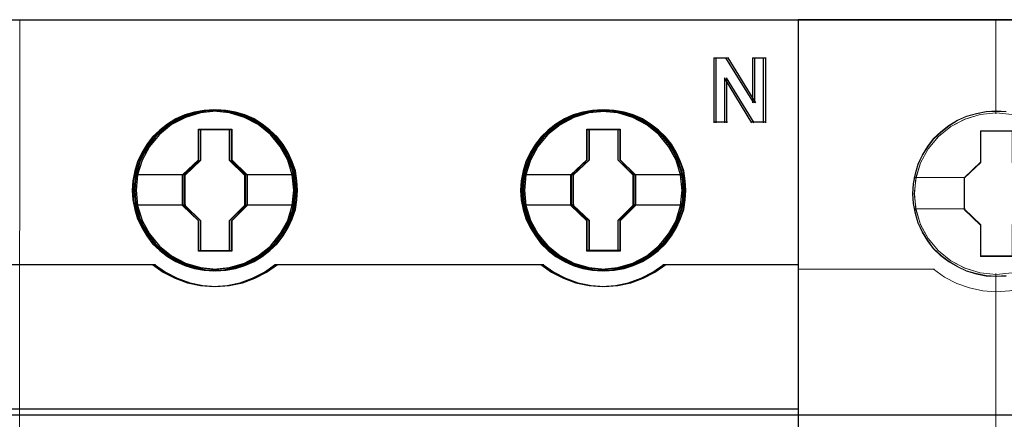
# Model space of a CAD drawing. Header units: centimetres. Extents: x -65222 to -44487, y -149615 to -110728.
# Tile 94 of 98: x -45963 to -45918, y -117870 to -117852. Entities that reach past the tile are written whole.
import ezdxf

# ---------------------------------------------------------------- set-up
doc = ezdxf.new("R2010")
doc.units = ezdxf.units.CM
for name, color, linetype, lineweight in [('2DE_OBJ_Eti-Apparatus', 7, 'Continuous', 25), ('2DE_TXTMARK', 7, 'Continuous', 9), ('ZRE Tablice', 7, 'Continuous', 13)]:
    doc.layers.add(name, color=color, linetype=linetype, lineweight=lineweight)
doc.styles.add('CP_ATTR', font='arial.ttf')

# ---------------------------------------------------------------- blocks, each defined once
blk = doc.blocks.new('G$C0389C227')
at = {"layer": 'ZRE Tablice'}
for p, q in [((-0.1, 0), (-0.117, -81.539)), ((35.93, 0), (35.914, -81.539))]:
    blk.add_line(p, q, dxfattribs=at)
at = {"layer": 'ZRE Tablice', "lineweight": -3}
for p, q in [((35.83, 0), (-0.1, 0)), ((35.93, 0), (0, 0)), ((32.004, -1.756), (32.004, -4.762)), ((32.004, -1.756), (32.598, -1.756)), ((32.104, -1.756), (32.104, -4.762)), ((32.104, -1.756), (32.698, -1.756)), ((32.553, -1.756), (33.841, -3.836)), ((32.653, -1.756), (33.941, -3.836)), ((33.798, -1.756), (33.798, -3.836)), ((33.798, -1.756), (34.337, -1.756)), ((33.898, -1.756), (33.898, -3.836)), ((33.898, -1.756), (34.437, -1.756)), ((34.292, -1.756), (34.292, -4.762)), ((34.392, -1.756), (34.392, -4.762)), ((33.775, -4.762), (32.498, -2.679)), ((32.498, -2.679), (32.498, -4.762)), ((33.875, -4.762), (32.598, -2.679)), ((32.598, -2.679), (32.598, -4.762)), ((7.47, -4.506), (6.827, -4.843)), ((7.57, -4.506), (6.927, -4.843)), ((7.538, -4.391), (7.125, -4.573)), ((7.538, -4.391), (7.125, -4.573)), ((7.545, -4.411), (7.134, -4.592)), ((7.638, -4.391), (7.225, -4.573)), ((7.638, -4.391), (7.225, -4.573)), ((7.645, -4.411), (7.234, -4.592)), ((8.158, -4.291), (7.47, -4.506)), ((7.985, -4.264), (7.538, -4.391)), ((7.985, -4.264), (7.538, -4.391)), ((7.989, -4.285), (7.545, -4.411)), ((8.258, -4.291), (7.57, -4.506)), ((8.085, -4.264), (7.638, -4.391)), ((8.085, -4.264), (7.638, -4.391)), ((8.089, -4.285), (7.645, -4.411)), ((8.427, -4.181), (7.985, -4.264)), ((8.427, -4.181), (7.985, -4.264)), ((8.429, -4.202), (7.989, -4.285)), ((8.527, -4.181), (8.085, -4.264)), ((8.527, -4.181), (8.085, -4.264)), ((8.529, -4.202), (8.089, -4.285)), ((8.879, -4.225), (8.158, -4.291)), ((8.979, -4.225), (8.258, -4.291)), ((8.88, -4.153), (8.427, -4.181)), ((8.88, -4.153), (8.427, -4.181)), ((8.879, -4.175), (8.429, -4.202)), ((8.98, -4.153), (8.527, -4.181)), ((8.98, -4.153), (8.527, -4.181)), ((8.979, -4.175), (8.529, -4.202)), ((9.329, -4.202), (8.879, -4.175)), ((9.6, -4.291), (8.879, -4.225)), ((9.332, -4.181), (8.88, -4.153)), ((9.332, -4.181), (8.88, -4.153)), ((9.429, -4.202), (8.979, -4.175)), ((9.7, -4.291), (8.979, -4.225)), ((9.432, -4.181), (8.98, -4.153)), ((9.432, -4.181), (8.98, -4.153)), ((9.779, -4.285), (9.329, -4.202)), ((9.785, -4.264), (9.332, -4.181)), ((9.785, -4.264), (9.332, -4.181)), ((9.879, -4.285), (9.429, -4.202)), ((9.885, -4.264), (9.432, -4.181)), ((9.885, -4.264), (9.432, -4.181)), ((10.293, -4.506), (9.6, -4.291)), ((10.393, -4.506), (9.7, -4.291)), ((10.207, -4.411), (9.779, -4.285)), ((10.215, -4.391), (9.785, -4.264)), ((10.215, -4.391), (9.785, -4.264)), ((10.307, -4.411), (9.879, -4.285)), ((10.315, -4.391), (9.885, -4.264)), ((10.315, -4.391), (9.885, -4.264)), ((10.635, -4.592), (10.207, -4.411)), ((10.645, -4.573), (10.215, -4.391)), ((10.645, -4.573), (10.215, -4.391)), ((10.936, -4.843), (10.293, -4.506)), ((10.735, -4.592), (10.307, -4.411)), ((10.745, -4.573), (10.315, -4.391)), ((10.745, -4.573), (10.315, -4.391)), ((11.036, -4.843), (10.393, -4.506)), ((25.433, -4.506), (24.795, -4.843)), ((25.433, -4.507), (24.796, -4.844)), ((25.533, -4.506), (24.895, -4.843)), ((25.533, -4.507), (24.896, -4.844)), ((25.505, -4.391), (25.097, -4.573)), ((25.505, -4.391), (25.097, -4.573)), ((25.513, -4.411), (25.107, -4.592)), ((25.605, -4.391), (25.197, -4.573)), ((25.605, -4.391), (25.197, -4.573)), ((25.613, -4.411), (25.207, -4.592)), ((26.126, -4.291), (25.433, -4.506)), ((26.126, -4.298), (25.433, -4.507)), ((25.952, -4.264), (25.505, -4.391)), ((25.952, -4.264), (25.505, -4.391)), ((25.958, -4.285), (25.513, -4.411)), ((26.226, -4.291), (25.533, -4.506)), ((26.226, -4.298), (25.533, -4.507)), ((26.052, -4.264), (25.605, -4.391)), ((26.052, -4.264), (25.605, -4.391)), ((26.058, -4.285), (25.613, -4.411)), ((26.393, -4.181), (25.952, -4.264)), ((26.393, -4.181), (25.952, -4.264)), ((26.397, -4.202), (25.958, -4.285)), ((26.493, -4.181), (26.052, -4.264)), ((26.493, -4.181), (26.052, -4.264)), ((26.497, -4.202), (26.058, -4.285)), ((26.846, -4.225), (26.126, -4.291)), ((26.847, -4.231), (26.126, -4.298)), ((26.946, -4.225), (26.226, -4.291)), ((26.947, -4.231), (26.226, -4.298)), ((26.846, -4.153), (26.393, -4.181)), ((26.846, -4.153), (26.393, -4.181)), ((26.847, -4.175), (26.397, -4.202)), ((26.946, -4.153), (26.493, -4.181)), ((26.946, -4.153), (26.493, -4.181)), ((26.947, -4.175), (26.497, -4.202)), ((27.299, -4.181), (26.846, -4.153)), ((27.299, -4.181), (26.846, -4.153)), ((27.562, -4.291), (26.846, -4.225)), ((27.297, -4.202), (26.847, -4.175)), ((27.568, -4.298), (26.847, -4.231)), ((27.399, -4.181), (26.946, -4.153)), ((27.399, -4.181), (26.946, -4.153)), ((27.662, -4.291), (26.946, -4.225)), ((27.397, -4.202), (26.947, -4.175)), ((27.668, -4.298), (26.947, -4.231)), ((27.753, -4.285), (27.297, -4.202)), ((27.757, -4.264), (27.299, -4.181)), ((27.757, -4.264), (27.299, -4.181)), ((27.853, -4.285), (27.397, -4.202)), ((27.857, -4.264), (27.399, -4.181)), ((27.857, -4.264), (27.399, -4.181)), ((28.26, -4.506), (27.562, -4.291)), ((28.266, -4.507), (27.568, -4.298)), ((28.36, -4.506), (27.662, -4.291)), ((28.366, -4.507), (27.668, -4.298)), ((28.175, -4.411), (27.753, -4.285)), ((28.181, -4.391), (27.757, -4.264)), ((28.181, -4.391), (27.757, -4.264)), ((28.275, -4.411), (27.853, -4.285)), ((28.281, -4.391), (27.857, -4.264)), ((28.281, -4.391), (27.857, -4.264)), ((28.603, -4.592), (28.175, -4.411)), ((28.612, -4.573), (28.181, -4.391)), ((28.612, -4.573), (28.181, -4.391)), ((28.903, -4.843), (28.26, -4.506)), ((28.903, -4.844), (28.266, -4.507)), ((28.703, -4.592), (28.275, -4.411)), ((28.712, -4.573), (28.281, -4.391)), ((28.712, -4.573), (28.281, -4.391)), ((29.003, -4.843), (28.36, -4.506)), ((29.003, -4.844), (28.366, -4.507)), ((6.827, -4.843), (6.263, -5.296)), ((6.927, -4.843), (6.363, -5.296)), ((6.739, -4.816), (6.382, -5.092)), ((6.739, -4.816), (6.382, -5.092)), ((6.75, -4.833), (6.395, -5.108)), ((6.839, -4.816), (6.482, -5.092)), ((6.839, -4.816), (6.482, -5.092)), ((6.85, -4.833), (6.495, -5.108)), ((7.125, -4.573), (6.739, -4.816)), ((7.125, -4.573), (6.739, -4.816)), ((7.134, -4.592), (6.75, -4.833)), ((7.225, -4.573), (6.839, -4.816)), ((7.225, -4.573), (6.839, -4.816)), ((7.234, -4.592), (6.85, -4.833)), ((11.002, -4.833), (10.635, -4.592)), ((11.014, -4.816), (10.645, -4.573)), ((11.014, -4.816), (10.645, -4.573)), ((11.102, -4.833), (10.735, -4.592)), ((11.114, -4.816), (10.745, -4.573)), ((11.114, -4.816), (10.745, -4.573)), ((11.495, -5.296), (10.936, -4.843)), ((11.363, -5.108), (11.002, -4.833)), ((11.377, -5.092), (11.014, -4.816)), ((11.377, -5.092), (11.014, -4.816)), ((11.595, -5.296), (11.036, -4.843)), ((11.463, -5.108), (11.102, -4.833)), ((11.477, -5.092), (11.114, -4.816)), ((11.477, -5.092), (11.114, -4.816)), ((24.795, -4.843), (24.231, -5.296)), ((24.796, -4.844), (24.237, -5.297)), ((24.895, -4.843), (24.331, -5.296)), ((24.896, -4.844), (24.337, -5.297)), ((24.706, -4.816), (24.348, -5.092)), ((24.706, -4.816), (24.348, -5.092)), ((24.718, -4.833), (24.363, -5.108)), ((24.806, -4.816), (24.448, -5.092)), ((24.806, -4.816), (24.448, -5.092)), ((24.818, -4.833), (24.463, -5.108)), ((25.097, -4.573), (24.706, -4.816)), ((25.097, -4.573), (24.706, -4.816)), ((25.107, -4.592), (24.718, -4.833)), ((25.197, -4.573), (24.806, -4.816)), ((25.197, -4.573), (24.806, -4.816)), ((25.207, -4.592), (24.818, -4.833)), ((28.97, -4.833), (28.603, -4.592)), ((28.98, -4.816), (28.612, -4.573)), ((28.98, -4.816), (28.612, -4.573)), ((29.07, -4.833), (28.703, -4.592)), ((29.08, -4.816), (28.712, -4.573)), ((29.08, -4.816), (28.712, -4.573)), ((29.462, -5.296), (28.903, -4.843)), ((29.462, -5.297), (28.903, -4.844)), ((29.331, -5.108), (28.97, -4.833)), ((29.344, -5.092), (28.98, -4.816)), ((29.344, -5.092), (28.98, -4.816)), ((29.562, -5.296), (29.003, -4.843)), ((29.562, -5.297), (29.003, -4.844)), ((29.431, -5.108), (29.07, -4.833)), ((29.444, -5.092), (29.08, -4.816)), ((29.444, -5.092), (29.08, -4.816)), ((32.004, -4.719), (32.541, -4.719)), ((32.104, -4.719), (32.641, -4.719)), ((33.732, -4.719), (34.337, -4.719)), ((33.832, -4.719), (34.437, -4.719)), ((6.046, -5.412), (5.784, -5.759)), ((6.046, -5.412), (5.784, -5.759)), ((6.061, -5.426), (5.8, -5.772)), ((6.263, -5.296), (5.804, -5.848)), ((6.146, -5.412), (5.884, -5.759)), ((6.146, -5.412), (5.884, -5.759)), ((6.161, -5.426), (5.9, -5.772)), ((6.363, -5.296), (5.904, -5.848)), ((6.382, -5.092), (6.046, -5.412)), ((6.382, -5.092), (6.046, -5.412)), ((6.395, -5.108), (6.061, -5.426)), ((6.482, -5.092), (6.146, -5.412)), ((6.482, -5.092), (6.146, -5.412)), ((6.495, -5.108), (6.161, -5.426)), ((8.168, -5.054), (9.607, -5.054)), ((8.168, -6.47), (8.168, -5.054)), ((8.168, -5.054), (9.607, -5.054)), ((8.168, -6.47), (8.168, -5.054)), ((8.178, -5.074), (9.596, -5.074)), ((8.178, -6.48), (8.178, -5.074)), ((8.268, -5.054), (9.707, -5.054)), ((8.268, -6.47), (8.268, -5.054)), ((8.268, -5.054), (9.707, -5.054)), ((8.268, -6.47), (8.268, -5.054)), ((8.278, -5.074), (9.696, -5.074)), ((8.278, -6.48), (8.278, -5.074)), ((9.596, -5.074), (9.596, -6.48)), ((9.607, -5.054), (9.607, -6.47)), ((9.607, -5.054), (9.607, -6.47)), ((9.696, -5.074), (9.696, -6.48)), ((9.707, -5.054), (9.707, -6.47)), ((9.707, -5.054), (9.707, -6.47)), ((11.691, -5.426), (11.363, -5.108)), ((11.707, -5.412), (11.377, -5.092)), ((11.707, -5.412), (11.377, -5.092)), ((11.791, -5.426), (11.463, -5.108)), ((11.807, -5.412), (11.477, -5.092)), ((11.807, -5.412), (11.477, -5.092)), ((11.953, -5.848), (11.495, -5.296)), ((12.053, -5.848), (11.595, -5.296)), ((11.969, -5.772), (11.691, -5.426)), ((11.987, -5.759), (11.707, -5.412)), ((11.987, -5.759), (11.707, -5.412)), ((12.069, -5.772), (11.791, -5.426)), ((12.087, -5.759), (11.807, -5.412)), ((12.087, -5.759), (11.807, -5.412)), ((24.019, -5.412), (23.756, -5.754)), ((24.019, -5.412), (23.756, -5.754)), ((24.231, -5.296), (23.773, -5.848)), ((24.237, -5.297), (23.773, -5.854)), ((24.035, -5.426), (23.774, -5.766)), ((24.119, -5.412), (23.856, -5.754)), ((24.119, -5.412), (23.856, -5.754)), ((24.331, -5.296), (23.873, -5.848)), ((24.337, -5.297), (23.873, -5.854)), ((24.135, -5.426), (23.874, -5.766)), ((24.348, -5.092), (24.019, -5.412)), ((24.348, -5.092), (24.019, -5.412)), ((24.363, -5.108), (24.035, -5.426)), ((24.448, -5.092), (24.119, -5.412)), ((24.448, -5.092), (24.119, -5.412)), ((24.463, -5.108), (24.135, -5.426)), ((26.141, -5.054), (27.574, -5.054)), ((26.141, -6.47), (26.141, -5.054)), ((26.141, -5.054), (27.574, -5.054)), ((26.141, -6.47), (26.141, -5.054)), ((26.152, -5.074), (27.564, -5.074)), ((26.152, -6.479), (26.152, -5.074)), ((26.241, -5.054), (27.674, -5.054)), ((26.241, -6.47), (26.241, -5.054)), ((26.241, -5.054), (27.674, -5.054)), ((26.241, -6.47), (26.241, -5.054)), ((26.252, -5.074), (27.664, -5.074)), ((26.252, -6.479), (26.252, -5.074)), ((27.564, -5.074), (27.564, -6.479)), ((27.574, -5.054), (27.574, -6.47)), ((27.574, -5.054), (27.574, -6.47)), ((27.664, -5.074), (27.664, -6.479)), ((27.674, -5.054), (27.674, -6.47)), ((27.674, -5.054), (27.674, -6.47)), ((29.659, -5.426), (29.331, -5.108)), ((29.673, -5.412), (29.344, -5.092)), ((29.673, -5.412), (29.344, -5.092)), ((29.759, -5.426), (29.431, -5.108)), ((29.773, -5.412), (29.444, -5.092)), ((29.773, -5.412), (29.444, -5.092)), ((29.92, -5.848), (29.462, -5.296)), ((29.926, -5.854), (29.462, -5.297)), ((30.02, -5.848), (29.562, -5.296)), ((30.026, -5.854), (29.562, -5.297)), ((29.936, -5.766), (29.659, -5.426)), ((29.953, -5.754), (29.673, -5.412)), ((29.953, -5.754), (29.673, -5.412)), ((30.036, -5.766), (29.759, -5.426)), ((30.053, -5.754), (29.773, -5.412)), ((30.053, -5.754), (29.773, -5.412)), ((5.804, -5.848), (5.463, -6.483)), ((5.784, -5.759), (5.543, -6.146)), ((5.784, -5.759), (5.543, -6.146)), ((5.8, -5.772), (5.561, -6.156)), ((5.904, -5.848), (5.563, -6.483)), ((5.884, -5.759), (5.643, -6.146)), ((5.884, -5.759), (5.643, -6.146)), ((5.9, -5.772), (5.661, -6.156)), ((12.3, -6.483), (11.953, -5.848)), ((12.202, -6.156), (11.969, -5.772)), ((12.221, -6.146), (11.987, -5.759)), ((12.221, -6.146), (11.987, -5.759)), ((12.4, -6.483), (12.053, -5.848)), ((12.302, -6.156), (12.069, -5.772)), ((12.321, -6.146), (12.087, -5.759)), ((12.321, -6.146), (12.087, -5.759)), ((23.773, -5.854), (23.427, -6.483)), ((23.773, -5.848), (23.432, -6.483)), ((23.756, -5.754), (23.51, -6.146)), ((23.756, -5.754), (23.51, -6.146)), ((23.873, -5.854), (23.527, -6.483)), ((23.774, -5.766), (23.529, -6.156)), ((23.873, -5.848), (23.532, -6.483)), ((23.856, -5.754), (23.61, -6.146)), ((23.856, -5.754), (23.61, -6.146)), ((23.874, -5.766), (23.629, -6.156)), ((30.261, -6.483), (29.92, -5.848)), ((30.267, -6.483), (29.926, -5.854)), ((30.17, -6.156), (29.936, -5.766)), ((30.187, -6.146), (29.953, -5.754)), ((30.187, -6.146), (29.953, -5.754)), ((30.361, -6.483), (30.02, -5.848)), ((30.367, -6.483), (30.026, -5.854)), ((30.27, -6.156), (30.036, -5.766)), ((30.287, -6.146), (30.053, -5.754)), ((30.287, -6.146), (30.053, -5.754)), ((5.543, -6.146), (5.342, -6.56)), ((5.543, -6.146), (5.342, -6.56)), ((5.561, -6.156), (5.361, -6.567)), ((5.643, -6.146), (5.442, -6.56)), ((5.643, -6.146), (5.442, -6.56)), ((5.661, -6.156), (5.461, -6.567)), ((12.38, -6.567), (12.202, -6.156)), ((12.4, -6.56), (12.221, -6.146)), ((12.4, -6.56), (12.221, -6.146)), ((12.48, -6.567), (12.302, -6.156)), ((12.5, -6.56), (12.321, -6.146)), ((12.5, -6.56), (12.321, -6.146)), ((23.51, -6.146), (23.314, -6.56)), ((23.51, -6.146), (23.314, -6.56)), ((23.529, -6.156), (23.335, -6.567)), ((23.61, -6.146), (23.414, -6.56)), ((23.61, -6.146), (23.414, -6.56)), ((23.629, -6.156), (23.435, -6.567)), ((30.348, -6.567), (30.17, -6.156)), ((30.366, -6.56), (30.187, -6.146)), ((30.366, -6.56), (30.187, -6.146)), ((30.448, -6.567), (30.27, -6.156)), ((30.466, -6.56), (30.287, -6.146)), ((30.466, -6.56), (30.287, -6.146)), ((5.342, -6.56), (5.225, -6.985)), ((5.342, -6.56), (5.225, -6.985)), ((5.361, -6.567), (5.244, -6.99)), ((5.463, -6.483), (5.251, -7.162)), ((5.442, -6.56), (5.325, -6.985)), ((5.442, -6.56), (5.325, -6.985)), ((5.461, -6.567), (5.344, -6.99)), ((5.563, -6.483), (5.351, -7.162)), ((7.435, -7.172), (8.168, -6.47)), ((7.435, -7.172), (8.168, -6.47)), ((7.455, -7.177), (8.178, -6.48)), ((7.535, -7.172), (8.268, -6.47)), ((7.535, -7.172), (8.268, -6.47)), ((7.555, -7.177), (8.278, -6.48)), ((9.596, -6.48), (10.302, -7.177)), ((9.607, -6.47), (10.323, -7.172)), ((9.607, -6.47), (10.323, -7.172)), ((9.696, -6.48), (10.402, -7.177)), ((9.707, -6.47), (10.423, -7.172)), ((9.707, -6.47), (10.423, -7.172)), ((12.507, -7.162), (12.3, -6.483)), ((12.53, -6.99), (12.38, -6.567)), ((12.607, -7.162), (12.4, -6.483)), ((12.551, -6.985), (12.4, -6.56)), ((12.551, -6.985), (12.4, -6.56)), ((12.63, -6.99), (12.48, -6.567)), ((12.651, -6.985), (12.5, -6.56)), ((12.651, -6.985), (12.5, -6.56)), ((23.314, -6.56), (23.192, -6.985)), ((23.314, -6.56), (23.192, -6.985)), ((23.335, -6.567), (23.213, -6.99)), ((23.432, -6.483), (23.219, -7.162)), ((23.427, -6.483), (23.22, -7.168)), ((23.414, -6.56), (23.292, -6.985)), ((23.414, -6.56), (23.292, -6.985)), ((23.435, -6.567), (23.313, -6.99)), ((23.532, -6.483), (23.319, -7.162)), ((23.527, -6.483), (23.32, -7.168)), ((25.402, -7.166), (26.141, -6.47)), ((25.402, -7.166), (26.141, -6.47)), ((25.424, -7.171), (26.152, -6.479)), ((25.502, -7.166), (26.241, -6.47)), ((25.502, -7.166), (26.241, -6.47)), ((25.524, -7.171), (26.252, -6.479)), ((27.564, -6.479), (28.27, -7.171)), ((27.574, -6.47), (28.29, -7.166)), ((27.574, -6.47), (28.29, -7.166)), ((27.664, -6.479), (28.37, -7.171)), ((27.674, -6.47), (28.39, -7.166)), ((27.674, -6.47), (28.39, -7.166)), ((30.468, -7.162), (30.261, -6.483)), ((30.474, -7.168), (30.267, -6.483)), ((30.503, -6.99), (30.348, -6.567)), ((30.568, -7.162), (30.361, -6.483)), ((30.523, -6.985), (30.366, -6.56)), ((30.523, -6.985), (30.366, -6.56)), ((30.574, -7.168), (30.367, -6.483)), ((30.603, -6.99), (30.448, -6.567)), ((30.623, -6.985), (30.466, -6.56)), ((30.623, -6.985), (30.466, -6.56)), ((5.225, -6.985), (5.135, -7.437)), ((5.225, -6.985), (5.135, -7.437)), ((5.244, -6.99), (5.155, -7.44)), ((5.179, -7.156), (7.478, -7.156)), ((5.251, -7.162), (5.184, -7.879)), ((5.325, -6.985), (5.235, -7.437)), ((5.325, -6.985), (5.235, -7.437)), ((5.344, -6.99), (5.255, -7.44)), ((5.279, -7.156), (7.578, -7.156)), ((5.351, -7.162), (5.284, -7.879)), ((7.435, -8.587), (7.435, -7.172)), ((7.435, -8.587), (7.435, -7.172)), ((7.455, -8.582), (7.455, -7.177)), ((7.535, -8.587), (7.535, -7.172)), ((7.535, -8.587), (7.535, -7.172)), ((7.555, -8.582), (7.555, -7.177)), ((10.28, -7.156), (12.579, -7.156)), ((10.302, -7.177), (10.302, -8.582)), ((10.323, -7.172), (10.323, -8.587)), ((10.323, -7.172), (10.323, -8.587)), ((10.38, -7.156), (12.679, -7.156)), ((10.402, -7.177), (10.402, -8.582)), ((10.423, -7.172), (10.423, -8.587)), ((10.423, -7.172), (10.423, -8.587)), ((12.579, -7.879), (12.507, -7.162)), ((12.602, -7.44), (12.53, -6.99)), ((12.624, -7.437), (12.551, -6.985)), ((12.624, -7.437), (12.551, -6.985)), ((12.679, -7.879), (12.607, -7.162)), ((12.702, -7.44), (12.63, -6.99)), ((12.724, -7.437), (12.651, -6.985)), ((12.724, -7.437), (12.651, -6.985)), ((23.192, -6.985), (23.102, -7.437)), ((23.192, -6.985), (23.102, -7.437)), ((23.213, -6.99), (23.124, -7.44)), ((23.147, -7.149), (25.447, -7.149)), ((23.22, -7.168), (23.147, -7.885)), ((23.219, -7.162), (23.152, -7.879)), ((23.292, -6.985), (23.202, -7.437)), ((23.292, -6.985), (23.202, -7.437)), ((23.313, -6.99), (23.224, -7.44)), ((23.247, -7.149), (25.547, -7.149)), ((23.32, -7.168), (23.247, -7.885)), ((23.319, -7.162), (23.252, -7.879)), ((25.402, -8.587), (25.402, -7.166)), ((25.402, -8.587), (25.402, -7.166)), ((25.424, -8.581), (25.424, -7.171)), ((25.502, -8.587), (25.502, -7.166)), ((25.502, -8.587), (25.502, -7.166)), ((25.524, -8.581), (25.524, -7.171)), ((28.247, -7.149), (30.546, -7.149)), ((28.27, -7.171), (28.27, -8.581)), ((28.29, -7.166), (28.29, -8.587)), ((28.29, -7.166), (28.29, -8.587)), ((28.347, -7.149), (30.646, -7.149)), ((28.37, -7.171), (28.37, -8.581)), ((28.39, -7.166), (28.39, -8.587)), ((28.39, -7.166), (28.39, -8.587)), ((30.546, -7.879), (30.468, -7.162)), ((30.546, -7.885), (30.474, -7.168)), ((30.57, -7.44), (30.503, -6.99)), ((30.59, -7.437), (30.523, -6.985)), ((30.59, -7.437), (30.523, -6.985)), ((30.646, -7.879), (30.568, -7.162)), ((30.646, -7.885), (30.574, -7.168)), ((30.67, -7.44), (30.603, -6.99)), ((30.69, -7.437), (30.623, -6.985)), ((30.69, -7.437), (30.623, -6.985)), ((5.135, -7.437), (5.107, -7.884)), ((5.135, -7.437), (5.107, -7.884)), ((5.155, -7.44), (5.127, -7.884)), ((5.235, -7.437), (5.207, -7.884)), ((5.235, -7.437), (5.207, -7.884)), ((5.255, -7.44), (5.227, -7.884)), ((12.624, -7.884), (12.602, -7.44)), ((12.646, -7.884), (12.624, -7.437)), ((12.646, -7.884), (12.624, -7.437)), ((12.724, -7.884), (12.702, -7.44)), ((12.746, -7.884), (12.724, -7.437)), ((12.746, -7.884), (12.724, -7.437)), ((23.102, -7.437), (23.074, -7.884)), ((23.102, -7.437), (23.074, -7.884)), ((23.124, -7.44), (23.096, -7.884)), ((23.202, -7.437), (23.174, -7.884)), ((23.202, -7.437), (23.174, -7.884)), ((23.224, -7.44), (23.196, -7.884)), ((30.598, -7.884), (30.57, -7.44)), ((30.618, -7.884), (30.59, -7.437)), ((30.618, -7.884), (30.59, -7.437)), ((30.698, -7.884), (30.67, -7.44)), ((30.718, -7.884), (30.69, -7.437)), ((30.718, -7.884), (30.69, -7.437)), ((5.107, -7.884), (5.135, -8.332)), ((5.107, -7.884), (5.135, -8.332)), ((5.127, -7.884), (5.155, -8.329)), ((5.184, -7.879), (5.251, -8.591)), ((5.207, -7.884), (5.235, -8.332)), ((5.207, -7.884), (5.235, -8.332)), ((5.227, -7.884), (5.255, -8.329)), ((5.284, -7.879), (5.351, -8.591)), ((12.507, -8.591), (12.579, -7.879)), ((12.602, -8.329), (12.624, -7.884)), ((12.607, -8.591), (12.679, -7.879)), ((12.624, -8.332), (12.646, -7.884)), ((12.624, -8.332), (12.646, -7.884)), ((12.702, -8.329), (12.724, -7.884)), ((12.724, -8.332), (12.746, -7.884)), ((12.724, -8.332), (12.746, -7.884)), ((23.074, -7.884), (23.102, -8.332)), ((23.074, -7.884), (23.102, -8.332)), ((23.096, -7.884), (23.124, -8.329)), ((23.147, -7.885), (23.22, -8.597)), ((23.152, -7.879), (23.219, -8.591)), ((23.174, -7.884), (23.202, -8.332)), ((23.174, -7.884), (23.202, -8.332)), ((23.196, -7.884), (23.224, -8.329)), ((23.247, -7.885), (23.32, -8.597)), ((23.252, -7.879), (23.319, -8.591)), ((30.468, -8.591), (30.546, -7.879)), ((30.474, -8.597), (30.546, -7.885)), ((30.568, -8.591), (30.646, -7.879)), ((30.57, -8.329), (30.598, -7.884)), ((30.574, -8.597), (30.646, -7.885)), ((30.59, -8.332), (30.618, -7.884)), ((30.59, -8.332), (30.618, -7.884)), ((30.67, -8.329), (30.698, -7.884)), ((30.69, -8.332), (30.718, -7.884)), ((30.69, -8.332), (30.718, -7.884)), ((5.135, -8.332), (5.225, -8.768)), ((5.135, -8.332), (5.225, -8.768)), ((5.155, -8.329), (5.244, -8.762)), ((5.179, -8.559), (7.478, -8.559)), ((5.235, -8.332), (5.325, -8.768)), ((5.235, -8.332), (5.325, -8.768)), ((5.251, -8.591), (5.463, -9.281)), ((5.255, -8.329), (5.344, -8.762)), ((5.279, -8.559), (7.578, -8.559)), ((5.351, -8.591), (5.563, -9.281)), ((8.168, -9.3), (7.435, -8.587)), ((8.168, -9.3), (7.435, -8.587)), ((8.178, -9.29), (7.455, -8.582)), ((8.268, -9.3), (7.535, -8.587)), ((8.268, -9.3), (7.535, -8.587)), ((8.278, -9.29), (7.555, -8.582)), ((10.302, -8.582), (9.596, -9.29)), ((10.323, -8.587), (9.607, -9.3)), ((10.323, -8.587), (9.607, -9.3)), ((10.402, -8.582), (9.696, -9.29)), ((10.423, -8.587), (9.707, -9.3)), ((10.423, -8.587), (9.707, -9.3)), ((10.28, -8.559), (12.579, -8.559)), ((10.38, -8.559), (12.679, -8.559)), ((12.3, -9.281), (12.507, -8.591)), ((12.4, -9.281), (12.607, -8.591)), ((12.53, -8.762), (12.602, -8.329)), ((12.551, -8.768), (12.624, -8.332)), ((12.551, -8.768), (12.624, -8.332)), ((12.63, -8.762), (12.702, -8.329)), ((12.651, -8.768), (12.724, -8.332)), ((12.651, -8.768), (12.724, -8.332)), ((23.102, -8.332), (23.192, -8.768)), ((23.102, -8.332), (23.192, -8.768)), ((23.124, -8.329), (23.213, -8.762)), ((23.147, -8.559), (25.447, -8.559)), ((23.202, -8.332), (23.292, -8.768)), ((23.202, -8.332), (23.292, -8.768)), ((23.219, -8.591), (23.432, -9.281)), ((23.22, -8.597), (23.427, -9.281)), ((23.224, -8.329), (23.313, -8.762)), ((23.247, -8.559), (25.547, -8.559)), ((23.319, -8.591), (23.532, -9.281)), ((23.32, -8.597), (23.527, -9.281)), ((26.141, -9.3), (25.402, -8.587)), ((26.141, -9.3), (25.402, -8.587)), ((26.152, -9.289), (25.424, -8.581)), ((26.241, -9.3), (25.502, -8.587)), ((26.241, -9.3), (25.502, -8.587)), ((26.252, -9.289), (25.524, -8.581)), ((28.27, -8.581), (27.564, -9.289)), ((28.29, -8.587), (27.574, -9.3)), ((28.29, -8.587), (27.574, -9.3)), ((28.37, -8.581), (27.664, -9.289)), ((28.39, -8.587), (27.674, -9.3)), ((28.39, -8.587), (27.674, -9.3)), ((28.247, -8.559), (30.546, -8.559)), ((28.347, -8.559), (30.646, -8.559)), ((30.261, -9.281), (30.468, -8.591)), ((30.267, -9.281), (30.474, -8.597)), ((30.361, -9.281), (30.568, -8.591)), ((30.367, -9.281), (30.574, -8.597)), ((30.503, -8.762), (30.57, -8.329)), ((30.523, -8.768), (30.59, -8.332)), ((30.523, -8.768), (30.59, -8.332)), ((30.603, -8.762), (30.67, -8.329)), ((30.623, -8.768), (30.69, -8.332)), ((30.623, -8.768), (30.69, -8.332)), ((5.225, -8.768), (5.342, -9.198)), ((5.225, -8.768), (5.342, -9.198)), ((5.244, -8.762), (5.361, -9.19)), ((5.325, -8.768), (5.442, -9.198)), ((5.325, -8.768), (5.442, -9.198)), ((5.344, -8.762), (5.461, -9.19)), ((12.38, -9.19), (12.53, -8.762)), ((12.4, -9.198), (12.551, -8.768)), ((12.4, -9.198), (12.551, -8.768)), ((12.48, -9.19), (12.63, -8.762)), ((12.5, -9.198), (12.651, -8.768)), ((12.5, -9.198), (12.651, -8.768)), ((23.192, -8.768), (23.314, -9.193)), ((23.192, -8.768), (23.314, -9.193)), ((23.213, -8.762), (23.335, -9.185)), ((23.292, -8.768), (23.414, -9.193)), ((23.292, -8.768), (23.414, -9.193)), ((23.313, -8.762), (23.435, -9.185)), ((30.348, -9.185), (30.503, -8.762)), ((30.366, -9.193), (30.523, -8.768)), ((30.366, -9.193), (30.523, -8.768)), ((30.448, -9.185), (30.603, -8.762)), ((30.466, -9.193), (30.623, -8.768)), ((30.466, -9.193), (30.623, -8.768)), ((5.342, -9.198), (5.543, -9.607)), ((5.342, -9.198), (5.543, -9.607)), ((5.361, -9.19), (5.561, -9.597)), ((5.442, -9.198), (5.643, -9.607)), ((5.442, -9.198), (5.643, -9.607)), ((5.461, -9.19), (5.661, -9.597)), ((5.463, -9.281), (5.804, -9.905)), ((5.563, -9.281), (5.904, -9.905)), ((8.168, -10.704), (8.168, -9.3)), ((8.168, -10.704), (8.168, -9.3)), ((8.178, -10.684), (8.178, -9.29)), ((8.268, -10.704), (8.268, -9.3)), ((8.268, -10.704), (8.268, -9.3)), ((8.278, -10.684), (8.278, -9.29)), ((9.596, -9.29), (9.596, -10.684)), ((9.607, -9.3), (9.607, -10.704)), ((9.607, -9.3), (9.607, -10.704)), ((9.696, -9.29), (9.696, -10.684)), ((9.707, -9.3), (9.707, -10.704)), ((9.707, -9.3), (9.707, -10.704)), ((11.953, -9.905), (12.3, -9.281)), ((12.053, -9.905), (12.4, -9.281)), ((12.202, -9.597), (12.38, -9.19)), ((12.221, -9.607), (12.4, -9.198)), ((12.221, -9.607), (12.4, -9.198)), ((12.302, -9.597), (12.48, -9.19)), ((12.321, -9.607), (12.5, -9.198)), ((12.321, -9.607), (12.5, -9.198)), ((23.314, -9.193), (23.51, -9.607)), ((23.314, -9.193), (23.51, -9.607)), ((23.335, -9.185), (23.529, -9.597)), ((23.414, -9.193), (23.61, -9.607)), ((23.414, -9.193), (23.61, -9.607)), ((23.427, -9.281), (23.773, -9.911)), ((23.432, -9.281), (23.773, -9.905)), ((23.435, -9.185), (23.629, -9.597)), ((23.527, -9.281), (23.873, -9.911)), ((23.532, -9.281), (23.873, -9.905)), ((26.141, -10.699), (26.141, -9.3)), ((26.141, -10.699), (26.141, -9.3)), ((26.152, -10.677), (26.152, -9.289)), ((26.241, -10.699), (26.241, -9.3)), ((26.241, -10.699), (26.241, -9.3)), ((26.252, -10.677), (26.252, -9.289)), ((27.564, -9.289), (27.564, -10.677)), ((27.574, -9.3), (27.574, -10.699)), ((27.574, -9.3), (27.574, -10.699)), ((27.664, -9.289), (27.664, -10.677)), ((27.674, -9.3), (27.674, -10.699)), ((27.674, -9.3), (27.674, -10.699)), ((29.92, -9.905), (30.261, -9.281)), ((29.926, -9.911), (30.267, -9.281)), ((30.02, -9.905), (30.361, -9.281)), ((30.026, -9.911), (30.367, -9.281)), ((30.17, -9.597), (30.348, -9.185)), ((30.187, -9.607), (30.366, -9.193)), ((30.187, -9.607), (30.366, -9.193)), ((30.27, -9.597), (30.448, -9.185)), ((30.287, -9.607), (30.466, -9.193)), ((30.287, -9.607), (30.466, -9.193)), ((5.543, -9.607), (5.784, -9.998)), ((5.543, -9.607), (5.784, -9.998)), ((5.561, -9.597), (5.8, -9.986)), ((5.643, -9.607), (5.884, -9.998)), ((5.643, -9.607), (5.884, -9.998)), ((5.661, -9.597), (5.9, -9.986)), ((5.784, -9.998), (6.046, -10.357)), ((5.784, -9.998), (6.046, -10.357)), ((5.8, -9.986), (6.061, -10.343)), ((5.804, -9.905), (6.263, -10.463)), ((5.884, -9.998), (6.146, -10.357)), ((5.884, -9.998), (6.146, -10.357)), ((5.9, -9.986), (6.161, -10.343)), ((5.904, -9.905), (6.363, -10.463)), ((11.495, -10.463), (11.953, -9.905)), ((11.595, -10.463), (12.053, -9.905)), ((11.691, -10.343), (11.969, -9.986)), ((11.707, -10.357), (11.987, -9.998)), ((11.707, -10.357), (11.987, -9.998)), ((11.791, -10.343), (12.069, -9.986)), ((11.807, -10.357), (12.087, -9.998)), ((11.807, -10.357), (12.087, -9.998)), ((11.969, -9.986), (12.202, -9.597)), ((11.987, -9.998), (12.221, -9.607)), ((11.987, -9.998), (12.221, -9.607)), ((12.069, -9.986), (12.302, -9.597)), ((12.087, -9.998), (12.321, -9.607)), ((12.087, -9.998), (12.321, -9.607)), ((23.51, -9.607), (23.756, -9.998)), ((23.51, -9.607), (23.756, -9.998)), ((23.529, -9.597), (23.774, -9.986)), ((23.61, -9.607), (23.856, -9.998)), ((23.61, -9.607), (23.856, -9.998)), ((23.629, -9.597), (23.874, -9.986)), ((23.756, -9.998), (24.019, -10.357)), ((23.756, -9.998), (24.019, -10.357)), ((23.773, -9.905), (24.231, -10.463)), ((23.773, -9.911), (24.237, -10.462)), ((23.774, -9.986), (24.035, -10.343)), ((23.856, -9.998), (24.119, -10.357)), ((23.856, -9.998), (24.119, -10.357)), ((23.873, -9.905), (24.331, -10.463)), ((23.873, -9.911), (24.337, -10.462)), ((23.874, -9.986), (24.135, -10.343)), ((29.462, -10.463), (29.92, -9.905)), ((29.462, -10.462), (29.926, -9.911)), ((29.562, -10.463), (30.02, -9.905)), ((29.562, -10.462), (30.026, -9.911)), ((29.659, -10.343), (29.936, -9.986)), ((29.673, -10.357), (29.953, -9.998)), ((29.673, -10.357), (29.953, -9.998)), ((29.759, -10.343), (30.036, -9.986)), ((29.773, -10.357), (30.053, -9.998)), ((29.773, -10.357), (30.053, -9.998)), ((29.936, -9.986), (30.17, -9.597)), ((29.953, -9.998), (30.187, -9.607)), ((29.953, -9.998), (30.187, -9.607)), ((30.036, -9.986), (30.27, -9.597)), ((30.053, -9.998), (30.287, -9.607)), ((30.053, -9.998), (30.287, -9.607)), ((6.046, -10.357), (6.382, -10.672)), ((6.046, -10.357), (6.382, -10.672)), ((6.061, -10.343), (6.395, -10.656)), ((6.146, -10.357), (6.482, -10.672)), ((6.146, -10.357), (6.482, -10.672)), ((6.161, -10.343), (6.495, -10.656)), ((6.263, -10.463), (6.827, -10.915)), ((6.363, -10.463), (6.927, -10.915)), ((10.936, -10.915), (11.495, -10.463)), ((11.036, -10.915), (11.595, -10.463)), ((11.363, -10.656), (11.691, -10.343)), ((11.377, -10.672), (11.707, -10.357)), ((11.377, -10.672), (11.707, -10.357)), ((11.463, -10.656), (11.791, -10.343)), ((11.477, -10.672), (11.807, -10.357)), ((11.477, -10.672), (11.807, -10.357)), ((24.019, -10.357), (24.348, -10.672)), ((24.019, -10.357), (24.348, -10.672)), ((24.035, -10.343), (24.363, -10.656)), ((24.119, -10.357), (24.448, -10.672)), ((24.119, -10.357), (24.448, -10.672)), ((24.135, -10.343), (24.463, -10.656)), ((24.231, -10.463), (24.795, -10.915)), ((24.237, -10.462), (24.796, -10.915)), ((24.331, -10.463), (24.895, -10.915)), ((24.337, -10.462), (24.896, -10.915)), ((28.903, -10.915), (29.462, -10.462)), ((28.903, -10.915), (29.462, -10.463)), ((29.003, -10.915), (29.562, -10.462)), ((29.003, -10.915), (29.562, -10.463)), ((29.331, -10.656), (29.659, -10.343)), ((29.344, -10.672), (29.673, -10.357)), ((29.344, -10.672), (29.673, -10.357)), ((29.431, -10.656), (29.759, -10.343)), ((29.444, -10.672), (29.773, -10.357)), ((29.444, -10.672), (29.773, -10.357)), ((6.382, -10.672), (6.739, -10.948)), ((6.382, -10.672), (6.739, -10.948)), ((6.395, -10.656), (6.75, -10.93)), ((6.482, -10.672), (6.839, -10.948)), ((6.482, -10.672), (6.839, -10.948)), ((6.495, -10.656), (6.85, -10.93)), ((6.75, -10.93), (7.134, -11.161)), ((6.827, -10.915), (7.47, -11.252)), ((6.85, -10.93), (7.234, -11.161)), ((6.927, -10.915), (7.57, -11.252)), ((9.607, -10.704), (8.168, -10.704)), ((9.607, -10.704), (8.168, -10.704)), ((9.596, -10.684), (8.178, -10.684)), ((9.707, -10.704), (8.268, -10.704)), ((9.707, -10.704), (8.268, -10.704)), ((9.696, -10.684), (8.278, -10.684)), ((10.293, -11.252), (10.936, -10.915)), ((10.393, -11.252), (11.036, -10.915)), ((10.635, -11.161), (11.002, -10.93)), ((10.735, -11.161), (11.102, -10.93)), ((11.002, -10.93), (11.363, -10.656)), ((11.014, -10.948), (11.377, -10.672)), ((11.014, -10.948), (11.377, -10.672)), ((11.102, -10.93), (11.463, -10.656)), ((11.114, -10.948), (11.477, -10.672)), ((11.114, -10.948), (11.477, -10.672)), ((24.348, -10.672), (24.706, -10.948)), ((24.348, -10.672), (24.706, -10.948)), ((24.363, -10.656), (24.718, -10.93)), ((24.448, -10.672), (24.806, -10.948)), ((24.448, -10.672), (24.806, -10.948)), ((24.463, -10.656), (24.818, -10.93)), ((24.718, -10.93), (25.107, -11.161)), ((24.795, -10.915), (25.433, -11.252)), ((24.796, -10.915), (25.433, -11.252)), ((24.818, -10.93), (25.207, -11.161)), ((24.895, -10.915), (25.533, -11.252)), ((24.896, -10.915), (25.533, -11.252)), ((27.574, -10.699), (26.141, -10.699)), ((27.574, -10.699), (26.141, -10.699)), ((27.564, -10.677), (26.152, -10.677)), ((27.674, -10.699), (26.241, -10.699)), ((27.674, -10.699), (26.241, -10.699)), ((27.664, -10.677), (26.252, -10.677)), ((28.26, -11.252), (28.903, -10.915)), ((28.266, -11.252), (28.903, -10.915)), ((28.36, -11.252), (29.003, -10.915)), ((28.366, -11.252), (29.003, -10.915)), ((28.603, -11.161), (28.97, -10.93)), ((28.703, -11.161), (29.07, -10.93)), ((28.97, -10.93), (29.331, -10.656)), ((28.98, -10.948), (29.344, -10.672)), ((28.98, -10.948), (29.344, -10.672)), ((29.07, -10.93), (29.431, -10.656)), ((29.08, -10.948), (29.444, -10.672)), ((29.08, -10.948), (29.444, -10.672)), ((-0.122, -11.314), (6.083, -11.314)), ((-0.022, -11.314), (6.183, -11.314)), ((6.04, -11.314), (6.539, -11.669)), ((6.14, -11.314), (6.639, -11.669)), ((6.739, -10.948), (7.125, -11.18)), ((6.739, -10.948), (7.125, -11.18)), ((6.839, -10.948), (7.225, -11.18)), ((6.839, -10.948), (7.225, -11.18)), ((7.125, -11.18), (7.538, -11.362)), ((7.125, -11.18), (7.538, -11.362)), ((7.134, -11.161), (7.545, -11.342)), ((7.225, -11.18), (7.638, -11.362)), ((7.225, -11.18), (7.638, -11.362)), ((7.234, -11.161), (7.645, -11.342)), ((7.47, -11.252), (8.158, -11.462)), ((7.538, -11.362), (7.985, -11.5)), ((7.538, -11.362), (7.985, -11.5)), ((7.545, -11.342), (7.989, -11.479)), ((7.57, -11.252), (8.258, -11.462)), ((7.638, -11.362), (8.085, -11.5)), ((7.638, -11.362), (8.085, -11.5)), ((7.645, -11.342), (8.089, -11.479)), ((9.6, -11.462), (10.293, -11.252)), ((9.7, -11.462), (10.393, -11.252)), ((9.779, -11.479), (10.207, -11.342)), ((9.785, -11.5), (10.215, -11.362)), ((9.785, -11.5), (10.215, -11.362)), ((9.879, -11.479), (10.307, -11.342)), ((9.885, -11.5), (10.315, -11.362)), ((9.885, -11.5), (10.315, -11.362)), ((10.207, -11.342), (10.635, -11.161)), ((10.215, -11.362), (10.645, -11.18)), ((10.215, -11.362), (10.645, -11.18)), ((10.307, -11.342), (10.735, -11.161)), ((10.315, -11.362), (10.745, -11.18)), ((10.315, -11.362), (10.745, -11.18)), ((10.645, -11.18), (11.014, -10.948)), ((10.645, -11.18), (11.014, -10.948)), ((10.745, -11.18), (11.114, -10.948)), ((10.745, -11.18), (11.114, -10.948)), ((11.219, -11.669), (11.723, -11.314)), ((11.319, -11.669), (11.823, -11.314)), ((11.68, -11.314), (24.045, -11.314)), ((11.78, -11.314), (24.145, -11.314)), ((24.002, -11.314), (24.506, -11.669)), ((24.102, -11.314), (24.606, -11.669)), ((24.706, -10.948), (25.097, -11.18)), ((24.706, -10.948), (25.097, -11.18)), ((24.806, -10.948), (25.197, -11.18)), ((24.806, -10.948), (25.197, -11.18)), ((25.097, -11.18), (25.505, -11.362)), ((25.097, -11.18), (25.505, -11.362)), ((25.107, -11.161), (25.513, -11.342)), ((25.197, -11.18), (25.605, -11.362)), ((25.197, -11.18), (25.605, -11.362)), ((25.207, -11.161), (25.613, -11.342)), ((25.433, -11.252), (26.126, -11.467)), ((25.433, -11.252), (26.126, -11.462)), ((25.505, -11.362), (25.952, -11.5)), ((25.505, -11.362), (25.952, -11.5)), ((25.513, -11.342), (25.958, -11.479)), ((25.533, -11.252), (26.226, -11.467)), ((25.533, -11.252), (26.226, -11.462)), ((25.605, -11.362), (26.052, -11.5)), ((25.605, -11.362), (26.052, -11.5)), ((25.613, -11.342), (26.058, -11.479)), ((27.562, -11.462), (28.26, -11.252)), ((27.568, -11.467), (28.266, -11.252)), ((27.662, -11.462), (28.36, -11.252)), ((27.668, -11.467), (28.366, -11.252)), ((27.753, -11.479), (28.175, -11.342)), ((27.757, -11.5), (28.181, -11.362)), ((27.757, -11.5), (28.181, -11.362)), ((27.853, -11.479), (28.275, -11.342)), ((27.857, -11.5), (28.281, -11.362)), ((27.857, -11.5), (28.281, -11.362)), ((28.175, -11.342), (28.603, -11.161)), ((28.181, -11.362), (28.612, -11.18)), ((28.181, -11.362), (28.612, -11.18)), ((28.275, -11.342), (28.703, -11.161)), ((28.281, -11.362), (28.712, -11.18)), ((28.281, -11.362), (28.712, -11.18)), ((28.612, -11.18), (28.98, -10.948)), ((28.612, -11.18), (28.98, -10.948)), ((28.712, -11.18), (29.08, -10.948)), ((28.712, -11.18), (29.08, -10.948)), ((29.186, -11.669), (29.69, -11.314)), ((29.286, -11.669), (29.79, -11.314)), ((29.647, -11.314), (35.828, -11.314)), ((29.747, -11.314), (35.928, -11.314)), ((6.539, -11.669), (7.087, -11.956)), ((6.639, -11.669), (7.187, -11.956)), ((7.985, -11.5), (8.427, -11.588)), ((7.985, -11.5), (8.427, -11.588)), ((7.989, -11.479), (8.429, -11.567)), ((8.085, -11.5), (8.527, -11.588)), ((8.085, -11.5), (8.527, -11.588)), ((8.089, -11.479), (8.529, -11.567)), ((8.158, -11.462), (8.879, -11.534)), ((8.258, -11.462), (8.979, -11.534)), ((8.427, -11.588), (8.88, -11.61)), ((8.427, -11.588), (8.88, -11.61)), ((8.429, -11.567), (8.879, -11.589)), ((8.527, -11.588), (8.98, -11.61)), ((8.527, -11.588), (8.98, -11.61)), ((8.529, -11.567), (8.979, -11.589)), ((8.879, -11.534), (9.6, -11.462)), ((8.879, -11.589), (9.329, -11.567)), ((8.88, -11.61), (9.332, -11.588)), ((8.88, -11.61), (9.332, -11.588)), ((8.979, -11.534), (9.7, -11.462)), ((8.979, -11.589), (9.429, -11.567)), ((8.98, -11.61), (9.432, -11.588)), ((8.98, -11.61), (9.432, -11.588)), ((9.329, -11.567), (9.779, -11.479)), ((9.332, -11.588), (9.785, -11.5)), ((9.332, -11.588), (9.785, -11.5)), ((9.429, -11.567), (9.879, -11.479)), ((9.432, -11.588), (9.885, -11.5)), ((9.432, -11.588), (9.885, -11.5)), ((10.676, -11.956), (11.219, -11.669)), ((10.776, -11.956), (11.319, -11.669)), ((24.506, -11.669), (25.049, -11.956)), ((24.606, -11.669), (25.149, -11.956)), ((25.952, -11.5), (26.393, -11.588)), ((25.952, -11.5), (26.393, -11.588)), ((25.958, -11.479), (26.397, -11.567)), ((26.052, -11.5), (26.493, -11.588)), ((26.052, -11.5), (26.493, -11.588)), ((26.058, -11.479), (26.497, -11.567)), ((26.126, -11.462), (26.846, -11.534)), ((26.126, -11.467), (26.847, -11.539)), ((26.226, -11.462), (26.946, -11.534)), ((26.226, -11.467), (26.947, -11.539)), ((26.393, -11.588), (26.846, -11.61)), ((26.393, -11.588), (26.846, -11.61)), ((26.397, -11.567), (26.847, -11.589)), ((26.493, -11.588), (26.946, -11.61)), ((26.493, -11.588), (26.946, -11.61)), ((26.497, -11.567), (26.947, -11.589)), ((26.846, -11.534), (27.562, -11.462)), ((26.846, -11.61), (27.299, -11.588)), ((26.846, -11.61), (27.299, -11.588)), ((26.847, -11.539), (27.568, -11.467)), ((26.847, -11.589), (27.297, -11.567)), ((26.946, -11.534), (27.662, -11.462)), ((26.946, -11.61), (27.399, -11.588)), ((26.946, -11.61), (27.399, -11.588)), ((26.947, -11.539), (27.668, -11.467)), ((26.947, -11.589), (27.397, -11.567)), ((27.297, -11.567), (27.753, -11.479)), ((27.299, -11.588), (27.757, -11.5)), ((27.299, -11.588), (27.757, -11.5)), ((27.397, -11.567), (27.853, -11.479)), ((27.399, -11.588), (27.857, -11.5)), ((27.399, -11.588), (27.857, -11.5)), ((28.643, -11.956), (29.186, -11.669)), ((28.743, -11.956), (29.286, -11.669)), ((7.087, -11.956), (7.664, -12.173)), ((7.187, -11.956), (7.764, -12.173)), ((7.664, -12.173), (8.269, -12.299)), ((7.764, -12.173), (8.369, -12.299)), ((9.495, -12.299), (10.099, -12.173)), ((9.595, -12.299), (10.199, -12.173)), ((10.099, -12.173), (10.676, -11.956)), ((10.199, -12.173), (10.776, -11.956)), ((25.049, -11.956), (25.625, -12.173)), ((25.149, -11.956), (25.725, -12.173)), ((25.625, -12.173), (26.236, -12.299)), ((25.725, -12.173), (26.336, -12.299)), ((27.462, -12.299), (28.066, -12.173)), ((27.562, -12.299), (28.166, -12.173)), ((28.066, -12.173), (28.643, -11.956)), ((28.166, -12.173), (28.743, -11.956)), ((8.269, -12.299), (8.873, -12.345)), ((8.369, -12.299), (8.973, -12.345)), ((8.873, -12.345), (9.495, -12.299)), ((8.973, -12.345), (9.595, -12.299)), ((26.236, -12.299), (26.84, -12.345)), ((26.336, -12.299), (26.94, -12.345)), ((26.84, -12.345), (27.462, -12.299)), ((26.94, -12.345), (27.562, -12.299)), ((-0.128, -18.006), (35.826, -18.006)), ((0.894, -18.023), (-0.113, -18.023)), ((-0.028, -18.006), (35.926, -18.006)), ((0.994, -18.023), (-0.013, -18.023))]:
    blk.add_line(p, q, dxfattribs=at)
blk = doc.blocks.new('2de_eti_9_2423_fj6mmc9')
blk.add_line((33.936, 142.697), (249.936, 142.697))
at = {"style": 'CP_ATTR', "flags": 9}
for tag, p in [('ORDER-NO', (-13.087, -11.867)), ('PRODUCT-TYPE', (-13.087, -11.866)), ('ARTICLE', (-13.087, -11.866)), ('GROUP', (-13.087, -11.866)), ('NUMBER', (-13.087, -11.866)), ('NAME', (-13.087, -11.866)), ('FUNCTION', (-13.087, -11.867)), ('ARTICLE-1', (-13.087, -11.867)), ('PRODUCER', (-13.087, -11.867)), ('WEIGHT', (-13.086, -11.866)), ('IP', (-13.086, -11.866)), ('CURRENT', (-13.086, -11.866)), ('LINK', (-13.086, -11.866)), ('OTHER', (-13.086, -11.866)), ('CHARACTER', (-13.086, -11.866)), ('POWER', (-13.086, -11.867)), ('EL-STATUS', (-13.086, -11.867)), ('ARTICLE-2', (-13.086, -11.867)), ('VOLTAGE', (-13.086, -11.867))]:
    blk.add_attdef(tag, p, '', height=0.00005, dxfattribs=at)
at = {"layer": '2DE_TXTMARK', "style": 'CP_ATTR', "width": 0.8, "flags": 8}
blk.add_attdef('VERTOM', (-6.191, 224.074), '', height=15, dxfattribs=at)
blk = doc.blocks.new('G$CF23F35C7')
at = {"layer": 'ZRE Tablice'}
for points in [[(18.323, 0), (0, 0), (0, -83.408), (18.323, -83.408), (18.323, 0)], [(18.323, 0), (0, 0), (0, -83.408), (18.323, -83.408), (18.323, 0)], [(18.302, -0.019), (0.019, -0.019), (0.019, -83.389), (18.302, -83.389), (18.302, -0.019)], [(8.433, -5.148), (9.913, -5.148), (9.913, -6.606), (10.647, -7.326), (10.647, -8.784), (9.913, -9.516), (9.913, -10.962), (8.433, -10.962), (8.433, -9.516), (7.681, -8.784), (7.681, -7.326), (8.433, -6.606), (8.433, -5.148)], [(8.442, -5.167), (9.903, -5.167), (9.903, -6.615), (10.628, -7.331), (10.628, -8.779), (9.903, -9.506), (9.903, -10.943), (8.442, -10.943), (8.442, -9.506), (7.7, -8.779), (7.7, -7.331), (8.442, -6.615), (8.442, -5.167)]]:
    blk.add_lwpolyline(points, close=True, dxfattribs=at)
for points in [[(9.136, 0), (9.136, -4.368)], [(9.628, -4.248), (9.167, -4.226), (8.701, -4.248), (8.246, -4.338), (7.785, -4.467), (7.365, -4.658), (6.967, -4.906), (6.597, -5.192), (6.25, -5.518), (5.983, -5.872), (5.732, -6.271), (5.528, -6.698), (5.408, -7.142), (5.317, -7.603), (5.283, -8.064), (5.317, -8.519), (5.408, -8.969), (5.528, -9.413), (5.732, -9.834), (5.983, -10.239), (6.25, -10.604), (6.597, -10.93), (6.967, -11.217), (7.365, -11.453), (7.785, -11.644), (8.246, -11.779), (8.701, -11.874), (9.167, -11.897), (9.628, -11.874)], [(9.628, -4.248), (9.167, -4.226), (8.701, -4.248), (8.246, -4.338), (7.785, -4.467), (7.365, -4.658), (6.967, -4.906), (6.597, -5.192), (6.25, -5.518), (5.983, -5.872), (5.732, -6.271), (5.528, -6.698), (5.408, -7.142), (5.317, -7.603), (5.283, -8.064), (5.317, -8.519), (5.408, -8.969), (5.528, -9.413), (5.732, -9.834), (5.983, -10.239), (6.25, -10.604), (6.597, -10.93), (6.967, -11.217), (7.365, -11.453), (7.785, -11.644), (8.246, -11.779), (8.701, -11.874), (9.167, -11.897), (9.628, -11.874)], [(9.626, -4.267), (9.167, -4.245), (8.703, -4.267), (8.251, -4.356), (7.792, -4.485), (7.373, -4.675), (6.977, -4.921), (6.609, -5.206), (6.264, -5.531), (5.998, -5.883), (5.749, -6.28), (5.546, -6.705), (5.427, -7.147), (5.336, -7.605), (5.302, -8.064), (5.336, -8.517), (5.427, -8.964), (5.546, -9.406), (5.749, -9.825), (5.998, -10.228), (6.264, -10.592), (6.609, -10.916), (6.977, -11.201), (7.373, -11.436), (7.792, -11.626), (8.251, -11.76), (8.703, -11.855), (9.167, -11.878), (9.626, -11.855)], [(9.901, -4.388), (9.162, -4.321), (8.422, -4.388), (7.711, -4.607), (7.063, -4.95), (6.488, -5.417), (6.011, -5.984), (5.664, -6.63), (5.453, -7.327), (5.373, -8.063), (5.453, -8.794), (5.664, -9.497), (6.011, -10.137), (6.488, -10.705), (7.063, -11.166), (7.711, -11.514), (8.422, -11.728), (9.162, -11.806), (9.901, -11.728)], [(9.895, -4.388), (9.156, -4.321), (8.423, -4.388), (7.718, -4.602), (7.058, -4.95), (6.484, -5.411), (6.017, -5.979), (5.665, -6.631), (5.449, -7.328), (5.381, -8.058), (5.449, -8.789), (5.665, -9.492), (6.017, -10.132), (6.484, -10.706), (7.058, -11.166), (7.718, -11.509), (8.423, -11.729), (9.156, -11.802), (9.895, -11.729)], [(9.913, -10.962), (8.433, -10.962), (8.433, -10.962), (8.433, -9.516), (8.433, -9.516), (7.681, -8.784), (7.681, -8.784), (7.681, -7.326), (7.681, -7.326), (8.433, -6.606), (8.433, -6.606), (8.433, -5.148), (8.433, -5.148), (8.433, -5.148), (9.913, -5.148)], [(5.357, -7.312), (7.722, -7.312)], [(5.357, -8.758), (7.722, -8.758)], [(0, -11.554), (6.303, -11.554)], [(6.262, -11.554), (6.775, -11.92), (7.333, -12.217), (7.92, -12.42), (8.541, -12.56), (9.156, -12.601), (9.783, -12.56), (10.404, -12.42), (10.99, -12.217), (11.537, -11.92), (12.061, -11.554)], [(9.136, -11.754), (9.136, -19.128)]]:
    blk.add_lwpolyline(points, dxfattribs=at)

msp = doc.modelspace()

# ---------------------------------------------------------------- block references
at = {"layer": '2DE_OBJ_Eti-Apparatus'}
msp.add_blockref('2de_eti_9_2423_fj6mmc9', (-46121.945, -118012.925), dxfattribs=at)
at = {"layer": 'ZRE Tablice'}
for p in [(-45999.031, -117851.955), (-45963.001, -117851.955)]:
    msp.add_blockref('G$C0389C227', p, dxfattribs=at)
at = {"layer": 'ZRE Tablice', "color": 1}
msp.add_blockref('G$CF23F35C7', (-45927.09, -117851.936), dxfattribs=at)

doc.saveas('drawing.dxf')
